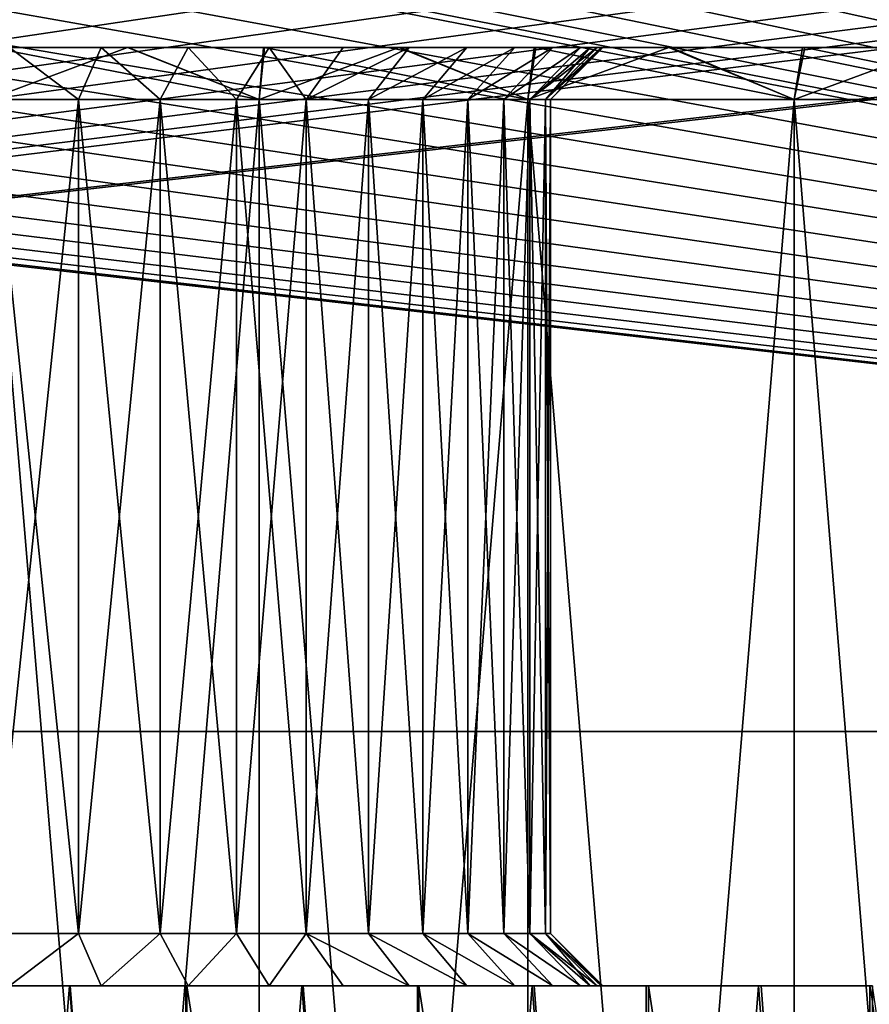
# Model space of a CAD drawing. Header units: millimetres. Extents: x -47 to 51, y -73 to 34.
# Tile 72 of 113: x 3 to 11, y 7 to 16. Entities that reach past the tile are written whole.
import ezdxf

# ---------------------------------------------------------------- set-up
doc = ezdxf.new("R2010")
doc.units = ezdxf.units.MM
doc.header["$LTSCALE"] = 65.185185
for name, color, linetype in [('25', 7, 'CONTINUOUS'), ('27', 7, 'CONTINUOUS'), ('28', 7, 'CONTINUOUS'), ('29', 7, 'CONTINUOUS'), ('30', 7, 'CONTINUOUS'), ('31', 7, 'CONTINUOUS'), ('32', 7, 'CONTINUOUS'), ('34', 7, 'CONTINUOUS'), ('35', 7, 'CONTINUOUS'), ('36', 7, 'CONTINUOUS'), ('4', 7, 'CONTINUOUS'), ('73', 7, 'CONTINUOUS'), ('82', 7, 'CONTINUOUS'), ('94', 7, 'CONTINUOUS')]:
    doc.layers.add(name, color=color, linetype=linetype)

msp = doc.modelspace()

# ---------------------------------------------------------------- linework, layer by layer
at = {"layer": '25', "linetype": 'Continuous'}
for points in [[(2.252, -7, -32.9231), (4.4935, -7, -32.6926), (2.267, 7, -32.9217), (2.252, -7, -32.9231)], [(4.4935, -7, 32.6926), (2.252, -7, 32.9231), (3.3849, 7, 32.8257), (4.4935, -7, 32.6926)], [(3.3849, 7, 32.8257), (2.252, -7, 32.9231), (2.2624, 7, 32.9219), (3.3849, 7, 32.8257)], [(2.267, 7, -32.9217), (4.4935, -7, -32.6926), (3.392, 7, -32.8251), (2.267, 7, -32.9217)], [(4.5015, 7, 32.6915), (4.4935, -7, 32.6926), (3.3849, 7, 32.8257), (4.5015, 7, 32.6915)], [(3.392, 7, -32.8251), (4.4935, -7, -32.6926), (4.5112, 7, -32.6902), (3.392, 7, -32.8251)], [(4.4935, -7, -32.6926), (6.714, -7, -32.3098), (4.5112, 7, -32.6902), (4.4935, -7, -32.6926)], [(6.714, -7, 32.3098), (4.4935, -7, 32.6926), (5.6134, 7, 32.519), (6.714, -7, 32.3098)], [(5.6134, 7, 32.519), (4.4935, -7, 32.6926), (4.5015, 7, 32.6915), (5.6134, 7, 32.519)], [(4.5112, 7, -32.6902), (6.714, -7, -32.3098), (5.6258, 7, -32.5168), (4.5112, 7, -32.6902)], [(6.7223, 7, 32.3077), (6.714, -7, 32.3098), (5.6134, 7, 32.519), (6.7223, 7, 32.3077)], [(5.6258, 7, -32.5168), (6.714, -7, -32.3098), (6.7378, 7, -32.3044), (5.6258, 7, -32.5168)], [(6.714, -7, -32.3098), (8.9033, -7, -31.7763), (6.7378, 7, -32.3044), (6.714, -7, -32.3098)], [(8.9033, -7, 31.7763), (6.714, -7, 32.3098), (7.8248, 7, 32.0584), (8.9033, -7, 31.7763)], [(7.8248, 7, 32.0584), (6.714, -7, 32.3098), (6.7223, 7, 32.3077), (7.8248, 7, 32.0584)], [(6.7378, 7, -32.3044), (8.9033, -7, -31.7763), (7.8434, 7, -32.0538), (6.7378, 7, -32.3044)], [(8.9169, 7, 31.7723), (8.9033, -7, 31.7763), (7.8248, 7, 32.0584), (8.9169, 7, 31.7723)], [(7.8434, 7, -32.0538), (8.9033, -7, -31.7763), (8.9384, 7, -31.7662), (7.8434, 7, -32.0538)], [(8.9033, -7, -31.7763), (11.051, -7, -31.0946), (8.9384, 7, -31.7662), (8.9033, -7, -31.7763)], [(11.051, -7, 31.0946), (8.9033, -7, 31.7763), (9.9948, 7, 31.45), (11.051, -7, 31.0946)], [(9.9948, 7, 31.45), (8.9033, -7, 31.7763), (8.9169, 7, 31.7723), (9.9948, 7, 31.45)], [(8.9384, 7, -31.7662), (11.051, -7, -31.0946), (10.0189, 7, -31.4424), (8.9384, 7, -31.7662)], [(11.0624, 7, 31.0903), (11.051, -7, 31.0946), (9.9948, 7, 31.45), (11.0624, 7, 31.0903)], [(10.0189, 7, -31.4424), (11.051, -7, -31.0946), (11.0889, 7, -31.0808), (10.0189, 7, -31.4424)], [(11.051, -7, -31.0946), (13.1472, -7, -30.268), (11.0889, 7, -31.0808), (11.051, -7, -31.0946)], [(13.1472, -7, 30.268), (11.051, -7, 31.0946), (11.0624, 7, 31.0903), (13.1472, -7, 30.268)]]:
    msp.add_3dface(points, dxfattribs=at)
at = {"layer": '27', "linetype": 'Continuous'}
for points in [[(3.3849, 7, 32.8257), (2.2624, 7, 32.9219), (2.8116, 7, 30.0213), (3.3849, 7, 32.8257)], [(2.267, 7, -32.9217), (3.392, 7, -32.8251), (2.8117, 7, 13.9787), (2.267, 7, -32.9217)], [(3.6901, 7, 29.657), (3.3849, 7, 32.8257), (2.8116, 7, 30.0213), (3.6901, 7, 29.657)], [(2.8117, 7, 13.9787), (3.392, 7, -32.8251), (3.6902, 7, 14.343), (2.8117, 7, 13.9787)], [(4.5015, 7, 32.6915), (3.3849, 7, 32.8257), (3.6901, 7, 29.657), (4.5015, 7, 32.6915)], [(3.392, 7, -32.8251), (4.5112, 7, -32.6902), (3.6902, 7, 14.343), (3.392, 7, -32.8251)], [(4.5251, 7, 29.1953), (4.5015, 7, 32.6915), (3.6901, 7, 29.657), (4.5251, 7, 29.1953)], [(3.6902, 7, 14.343), (4.5112, 7, -32.6902), (4.5252, 7, 14.8048), (3.6902, 7, 14.343)], [(5.6134, 7, 32.519), (4.5015, 7, 32.6915), (5.3002, 7, 28.6448), (5.6134, 7, 32.519)], [(5.3002, 7, 28.6448), (4.5015, 7, 32.6915), (4.5251, 7, 29.1953), (5.3002, 7, 28.6448)], [(4.5112, 7, -32.6902), (5.6258, 7, -32.5168), (4.5252, 7, 14.8048), (4.5112, 7, -32.6902)], [(4.5252, 7, 14.8048), (5.6258, 7, -32.5168), (5.3003, 7, 15.3553), (4.5252, 7, 14.8048)], [(6.0103, 7, 28.0104), (5.6134, 7, 32.519), (5.3002, 7, 28.6448), (6.0103, 7, 28.0104)], [(5.3003, 7, 15.3553), (5.6258, 7, -32.5168), (6.0104, 7, 15.9897), (5.3003, 7, 15.3553)], [(6.7223, 7, 32.3077), (5.6134, 7, 32.519), (6.6447, 7, 27.3003), (6.7223, 7, 32.3077)], [(6.6447, 7, 27.3003), (5.6134, 7, 32.519), (6.0103, 7, 28.0104), (6.6447, 7, 27.3003)], [(5.6258, 7, -32.5168), (6.7378, 7, -32.3044), (6.0104, 7, 15.9897), (5.6258, 7, -32.5168)], [(6.0104, 7, 15.9897), (6.7378, 7, -32.3044), (6.6448, 7, 16.6998), (6.0104, 7, 15.9897)], [(7.1952, 7, 26.5252), (6.7223, 7, 32.3077), (6.6447, 7, 27.3003), (7.1952, 7, 26.5252)], [(6.6448, 7, 16.6998), (6.7378, 7, -32.3044), (7.1953, 7, 17.4749), (6.6448, 7, 16.6998)], [(7.8248, 7, 32.0584), (6.7223, 7, 32.3077), (7.657, 7, 25.6902), (7.8248, 7, 32.0584)], [(7.657, 7, 25.6902), (6.7223, 7, 32.3077), (7.1952, 7, 26.5252), (7.657, 7, 25.6902)], [(6.7378, 7, -32.3044), (7.8434, 7, -32.0538), (7.1953, 7, 17.4749), (6.7378, 7, -32.3044)], [(7.1953, 7, 17.4749), (7.8434, 7, -32.0538), (7.657, 7, 18.3099), (7.1953, 7, 17.4749)], [(7.657, 7, 18.3099), (7.8434, 7, -32.0538), (8.0213, 7, 19.1884), (7.657, 7, 18.3099)], [(8.0213, 7, 24.8117), (7.8248, 7, 32.0584), (7.657, 7, 25.6902), (8.0213, 7, 24.8117)], [(8.9169, 7, 31.7723), (7.8248, 7, 32.0584), (8.4859, 7, 22.4815), (8.9169, 7, 31.7723)], [(8.4859, 7, 22.4815), (7.8248, 7, 32.0584), (8.4456, 7, 22.9575), (8.4859, 7, 22.4815)], [(8.4456, 7, 22.9575), (7.8248, 7, 32.0584), (8.3791, 7, 23.4282), (8.4456, 7, 22.9575)], [(8.3791, 7, 23.4282), (7.8248, 7, 32.0584), (8.2863, 7, 23.8939), (8.3791, 7, 23.4282)], [(8.2863, 7, 23.8939), (7.8248, 7, 32.0584), (8.0213, 7, 24.8117), (8.2863, 7, 23.8939)], [(7.8434, 7, -32.0538), (8.9384, 7, -31.7662), (8.0213, 7, 19.1884), (7.8434, 7, -32.0538)], [(8.0213, 7, 19.1884), (8.9384, 7, -31.7662), (8.2863, 7, 20.1062), (8.0213, 7, 19.1884)], [(8.2863, 7, 20.1062), (8.9384, 7, -31.7662), (8.3791, 7, 20.5719), (8.2863, 7, 20.1062)], [(8.3791, 7, 20.5719), (8.9384, 7, -31.7662), (8.4456, 7, 21.0425), (8.3791, 7, 20.5719)], [(8.4456, 7, 21.0425), (8.9384, 7, -31.7662), (8.4859, 7, 21.5185), (8.4456, 7, 21.0425)], [(8.9384, 7, -31.7662), (8.5, 7, 22), (8.4859, 7, 21.5185), (8.9384, 7, -31.7662)], [(8.5, 7, 22), (8.9169, 7, 31.7723), (8.4859, 7, 22.4815), (8.5, 7, 22)], [(8.9384, 7, -31.7662), (8.9169, 7, 31.7723), (8.5, 7, 22), (8.9384, 7, -31.7662)], [(8.9384, 7, -31.7662), (9.9948, 7, 31.45), (8.9169, 7, 31.7723), (8.9384, 7, -31.7662)], [(8.9384, 7, -31.7662), (10.0189, 7, -31.4424), (9.9948, 7, 31.45), (8.9384, 7, -31.7662)], [(10.0189, 7, -31.4424), (11.0624, 7, 31.0903), (9.9948, 7, 31.45), (10.0189, 7, -31.4424)], [(10.0189, 7, -31.4424), (11.0889, 7, -31.0808), (11.0624, 7, 31.0903), (10.0189, 7, -31.4424)]]:
    msp.add_3dface(points, dxfattribs=at)
at = {"layer": '28', "linetype": 'Continuous'}
for points in [[(3.4711, 7.5, 29.2078), (2.8116, 7, 30.0213), (2.6422, 7.5, 29.5511), (3.4711, 7.5, 29.2078)], [(3.6901, 7, 29.657), (2.8116, 7, 30.0213), (3.4711, 7.5, 29.2078), (3.6901, 7, 29.657)], [(4.2563, 7.5, 28.7738), (3.6901, 7, 29.657), (3.4711, 7.5, 29.2078), (4.2563, 7.5, 28.7738)], [(4.5251, 7, 29.1953), (3.6901, 7, 29.657), (4.2563, 7.5, 28.7738), (4.5251, 7, 29.1953)], [(4.9879, 7.5, 28.2547), (4.5251, 7, 29.1953), (4.2563, 7.5, 28.7738), (4.9879, 7.5, 28.2547)], [(5.3002, 7, 28.6448), (4.5251, 7, 29.1953), (4.9879, 7.5, 28.2547), (5.3002, 7, 28.6448)], [(5.6569, 7.5, 27.6569), (5.3002, 7, 28.6448), (4.9879, 7.5, 28.2547), (5.6569, 7.5, 27.6569)], [(6.0103, 7, 28.0104), (5.3002, 7, 28.6448), (5.6569, 7.5, 27.6569), (6.0103, 7, 28.0104)], [(6.6447, 7, 27.3003), (6.0103, 7, 28.0104), (5.6569, 7.5, 27.6569), (6.6447, 7, 27.3003)], [(6.2547, 7.5, 26.9879), (6.6447, 7, 27.3003), (5.6569, 7.5, 27.6569), (6.2547, 7.5, 26.9879)], [(7.1952, 7, 26.5252), (6.6447, 7, 27.3003), (6.2547, 7.5, 26.9879), (7.1952, 7, 26.5252)], [(6.7738, 7.5, 26.2563), (7.1952, 7, 26.5252), (6.2547, 7.5, 26.9879), (6.7738, 7.5, 26.2563)], [(7.657, 7, 25.6902), (7.1952, 7, 26.5252), (6.7738, 7.5, 26.2563), (7.657, 7, 25.6902)], [(7.2078, 7.5, 25.4711), (7.657, 7, 25.6902), (6.7738, 7.5, 26.2563), (7.2078, 7.5, 25.4711)], [(8.0213, 7, 24.8117), (7.657, 7, 25.6902), (7.2078, 7.5, 25.4711), (8.0213, 7, 24.8117)], [(7.5511, 7.5, 24.6422), (8.0213, 7, 24.8117), (7.2078, 7.5, 25.4711), (7.5511, 7.5, 24.6422)], [(8.2863, 7, 23.8939), (8.0213, 7, 24.8117), (7.5511, 7.5, 24.6422), (8.2863, 7, 23.8939)], [(7.7994, 7.5, 23.7802), (8.2863, 7, 23.8939), (7.5511, 7.5, 24.6422), (7.7994, 7.5, 23.7802)], [(8.3791, 7, 23.4282), (8.2863, 7, 23.8939), (7.7994, 7.5, 23.7802), (8.3791, 7, 23.4282)], [(7.9497, 7.5, 22.8957), (8.3791, 7, 23.4282), (7.7994, 7.5, 23.7802), (7.9497, 7.5, 22.8957)], [(8.4859, 7, 22.4815), (8.4456, 7, 22.9575), (7.9497, 7.5, 22.8957), (8.4859, 7, 22.4815)], [(8, 7.5, 22), (8.4859, 7, 22.4815), (7.9497, 7.5, 22.8957), (8, 7.5, 22)], [(8.4456, 7, 22.9575), (8.3791, 7, 23.4282), (7.9497, 7.5, 22.8957), (8.4456, 7, 22.9575)], [(8.5, 7, 22), (8.4859, 7, 22.4815), (8, 7.5, 22), (8.5, 7, 22)]]:
    msp.add_3dface(points, dxfattribs=at)
at = {"layer": '29', "linetype": 'Continuous'}
for points in [[(2.6422, 7.5, 14.4489), (2.8117, 7, 13.9787), (3.4711, 7.5, 14.7922), (2.6422, 7.5, 14.4489)], [(2.8117, 7, 13.9787), (3.6902, 7, 14.343), (3.4711, 7.5, 14.7922), (2.8117, 7, 13.9787)], [(3.4711, 7.5, 14.7922), (3.6902, 7, 14.343), (4.2563, 7.5, 15.2262), (3.4711, 7.5, 14.7922)], [(3.6902, 7, 14.343), (4.5252, 7, 14.8048), (4.2563, 7.5, 15.2262), (3.6902, 7, 14.343)], [(4.2563, 7.5, 15.2262), (4.5252, 7, 14.8048), (4.9879, 7.5, 15.7453), (4.2563, 7.5, 15.2262)], [(4.5252, 7, 14.8048), (5.3003, 7, 15.3553), (4.9879, 7.5, 15.7453), (4.5252, 7, 14.8048)], [(4.9879, 7.5, 15.7453), (5.3003, 7, 15.3553), (5.6569, 7.5, 16.3431), (4.9879, 7.5, 15.7453)], [(5.3003, 7, 15.3553), (6.0104, 7, 15.9897), (5.6569, 7.5, 16.3431), (5.3003, 7, 15.3553)], [(6.0104, 7, 15.9897), (6.6448, 7, 16.6998), (5.6569, 7.5, 16.3431), (6.0104, 7, 15.9897)], [(5.6569, 7.5, 16.3431), (6.6448, 7, 16.6998), (6.2547, 7.5, 17.0121), (5.6569, 7.5, 16.3431)], [(6.6448, 7, 16.6998), (7.1953, 7, 17.4749), (6.2547, 7.5, 17.0121), (6.6448, 7, 16.6998)], [(6.2547, 7.5, 17.0121), (7.1953, 7, 17.4749), (6.7738, 7.5, 17.7437), (6.2547, 7.5, 17.0121)], [(7.1953, 7, 17.4749), (7.657, 7, 18.3099), (6.7738, 7.5, 17.7437), (7.1953, 7, 17.4749)], [(6.7738, 7.5, 17.7437), (7.657, 7, 18.3099), (7.2078, 7.5, 18.5289), (6.7738, 7.5, 17.7437)], [(7.657, 7, 18.3099), (8.0213, 7, 19.1884), (7.2078, 7.5, 18.5289), (7.657, 7, 18.3099)], [(7.2078, 7.5, 18.5289), (8.0213, 7, 19.1884), (7.5511, 7.5, 19.3578), (7.2078, 7.5, 18.5289)], [(8.0213, 7, 19.1884), (8.2863, 7, 20.1062), (7.5511, 7.5, 19.3578), (8.0213, 7, 19.1884)], [(7.5511, 7.5, 19.3578), (8.2863, 7, 20.1062), (7.7994, 7.5, 20.2198), (7.5511, 7.5, 19.3578)], [(8.2863, 7, 20.1062), (8.3791, 7, 20.5719), (7.7994, 7.5, 20.2198), (8.2863, 7, 20.1062)], [(8.3791, 7, 20.5719), (8.4456, 7, 21.0425), (7.7994, 7.5, 20.2198), (8.3791, 7, 20.5719)], [(7.7994, 7.5, 20.2198), (8.4456, 7, 21.0425), (7.9497, 7.5, 21.1043), (7.7994, 7.5, 20.2198)], [(8.4859, 7, 21.5185), (8.5, 7, 22), (7.9497, 7.5, 21.1043), (8.4859, 7, 21.5185)], [(8.5, 7, 22), (8, 7.5, 22), (7.9497, 7.5, 21.1043), (8.5, 7, 22)], [(8.4456, 7, 21.0425), (8.4859, 7, 21.5185), (7.9497, 7.5, 21.1043), (8.4456, 7, 21.0425)]]:
    msp.add_3dface(points, dxfattribs=at)
at = {"layer": '30', "linetype": 'Continuous'}
for points in [[(2.6422, 7.5, 14.4489), (3.4711, 7.5, 14.7922), (2.6422, 15.5, 14.4489), (2.6422, 7.5, 14.4489)], [(2.6422, 15.5, 14.4489), (3.4711, 7.5, 14.7922), (3.4711, 15.5, 14.7922), (2.6422, 15.5, 14.4489)], [(3.4711, 7.5, 14.7922), (4.2563, 7.5, 15.2262), (3.4711, 15.5, 14.7922), (3.4711, 7.5, 14.7922)], [(3.4711, 15.5, 14.7922), (4.2563, 7.5, 15.2262), (4.2563, 15.5, 15.2262), (3.4711, 15.5, 14.7922)], [(4.2563, 7.5, 15.2262), (4.9879, 7.5, 15.7453), (4.2563, 15.5, 15.2262), (4.2563, 7.5, 15.2262)], [(4.2563, 15.5, 15.2262), (4.9879, 7.5, 15.7453), (4.9879, 15.5, 15.7453), (4.2563, 15.5, 15.2262)], [(4.9879, 7.5, 15.7453), (5.6569, 7.5, 16.3431), (4.9879, 15.5, 15.7453), (4.9879, 7.5, 15.7453)], [(4.9879, 15.5, 15.7453), (5.6569, 7.5, 16.3431), (5.6569, 15.5, 16.3431), (4.9879, 15.5, 15.7453)], [(5.6569, 7.5, 16.3431), (6.2547, 7.5, 17.0121), (5.6569, 15.5, 16.3431), (5.6569, 7.5, 16.3431)], [(5.6569, 15.5, 16.3431), (6.2547, 7.5, 17.0121), (6.2547, 15.5, 17.0121), (5.6569, 15.5, 16.3431)], [(6.2547, 7.5, 17.0121), (6.7738, 7.5, 17.7437), (6.2547, 15.5, 17.0121), (6.2547, 7.5, 17.0121)], [(6.2547, 15.5, 17.0121), (6.7738, 7.5, 17.7437), (6.7738, 15.5, 17.7437), (6.2547, 15.5, 17.0121)], [(6.7738, 7.5, 17.7437), (7.2078, 7.5, 18.5289), (6.7738, 15.5, 17.7437), (6.7738, 7.5, 17.7437)], [(6.7738, 15.5, 17.7437), (7.2078, 7.5, 18.5289), (7.2078, 15.5, 18.5289), (6.7738, 15.5, 17.7437)], [(7.2078, 7.5, 18.5289), (7.5511, 7.5, 19.3578), (7.2078, 15.5, 18.5289), (7.2078, 7.5, 18.5289)], [(7.2078, 15.5, 18.5289), (7.5511, 7.5, 19.3578), (7.5511, 15.5, 19.3578), (7.2078, 15.5, 18.5289)], [(7.5511, 7.5, 19.3578), (7.7994, 7.5, 20.2198), (7.5511, 15.5, 19.3578), (7.5511, 7.5, 19.3578)], [(7.5511, 15.5, 19.3578), (7.7994, 7.5, 20.2198), (7.7994, 15.5, 20.2198), (7.5511, 15.5, 19.3578)], [(7.7994, 7.5, 20.2198), (7.9497, 7.5, 21.1043), (7.7994, 15.5, 20.2198), (7.7994, 7.5, 20.2198)], [(7.7994, 15.5, 20.2198), (7.9497, 7.5, 21.1043), (7.9497, 15.5, 21.1043), (7.7994, 15.5, 20.2198)], [(7.9497, 7.5, 21.1043), (8, 7.5, 22), (7.9497, 15.5, 21.1043), (7.9497, 7.5, 21.1043)], [(7.9497, 15.5, 21.1043), (8, 7.5, 22), (8, 15.5, 22), (7.9497, 15.5, 21.1043)]]:
    msp.add_3dface(points, dxfattribs=at)
at = {"layer": '31', "linetype": 'Continuous'}
for points in [[(2.6422, 15.5, 14.4489), (3.4711, 15.5, 14.7922), (2.8116, 16, 13.9787), (2.6422, 15.5, 14.4489)], [(2.8116, 16, 13.9787), (3.4711, 15.5, 14.7922), (3.6901, 16, 14.343), (2.8116, 16, 13.9787)], [(3.4711, 15.5, 14.7922), (4.2563, 15.5, 15.2262), (3.6901, 16, 14.343), (3.4711, 15.5, 14.7922)], [(3.6901, 16, 14.343), (4.2563, 15.5, 15.2262), (4.5251, 16, 14.8047), (3.6901, 16, 14.343)], [(4.2563, 15.5, 15.2262), (4.9879, 15.5, 15.7453), (4.5251, 16, 14.8047), (4.2563, 15.5, 15.2262)], [(4.5251, 16, 14.8047), (4.9879, 15.5, 15.7453), (5.3002, 16, 15.3552), (4.5251, 16, 14.8047)], [(4.9879, 15.5, 15.7453), (5.6569, 15.5, 16.3431), (5.3002, 16, 15.3552), (4.9879, 15.5, 15.7453)], [(5.3002, 16, 15.3552), (5.6569, 15.5, 16.3431), (6.0103, 16, 15.9896), (5.3002, 16, 15.3552)], [(5.6569, 15.5, 16.3431), (6.2547, 15.5, 17.0121), (6.6447, 16, 16.6997), (5.6569, 15.5, 16.3431)], [(6.0103, 16, 15.9896), (5.6569, 15.5, 16.3431), (6.6447, 16, 16.6997), (6.0103, 16, 15.9896)], [(6.2547, 15.5, 17.0121), (6.7738, 15.5, 17.7437), (7.1952, 16, 17.4748), (6.2547, 15.5, 17.0121)], [(6.6447, 16, 16.6997), (6.2547, 15.5, 17.0121), (7.1952, 16, 17.4748), (6.6447, 16, 16.6997)], [(6.7738, 15.5, 17.7437), (7.2078, 15.5, 18.5289), (7.657, 16, 18.3098), (6.7738, 15.5, 17.7437)], [(7.1952, 16, 17.4748), (6.7738, 15.5, 17.7437), (7.657, 16, 18.3098), (7.1952, 16, 17.4748)], [(7.2078, 15.5, 18.5289), (7.5511, 15.5, 19.3578), (8.0213, 16, 19.1883), (7.2078, 15.5, 18.5289)], [(7.657, 16, 18.3098), (7.2078, 15.5, 18.5289), (8.0213, 16, 19.1883), (7.657, 16, 18.3098)], [(7.5511, 15.5, 19.3578), (7.7994, 15.5, 20.2198), (8.2863, 16, 20.1061), (7.5511, 15.5, 19.3578)], [(8.0213, 16, 19.1883), (7.5511, 15.5, 19.3578), (8.2863, 16, 20.1061), (8.0213, 16, 19.1883)], [(7.7994, 15.5, 20.2198), (7.9497, 15.5, 21.1043), (8.3791, 16, 20.5718), (7.7994, 15.5, 20.2198)], [(8.2863, 16, 20.1061), (7.7994, 15.5, 20.2198), (8.3791, 16, 20.5718), (8.2863, 16, 20.1061)], [(7.9497, 15.5, 21.1043), (8, 15.5, 22), (8.4859, 16, 21.5185), (7.9497, 15.5, 21.1043)], [(8.3791, 16, 20.5718), (7.9497, 15.5, 21.1043), (8.4456, 16, 21.0425), (8.3791, 16, 20.5718)], [(8.4456, 16, 21.0425), (7.9497, 15.5, 21.1043), (8.4859, 16, 21.5185), (8.4456, 16, 21.0425)], [(8.4859, 16, 21.5185), (8, 15.5, 22), (8.5, 16, 22), (8.4859, 16, 21.5185)]]:
    msp.add_3dface(points, dxfattribs=at)
at = {"layer": '32', "linetype": 'Continuous'}
for points in [[(2.8116, 16, 13.9787), (3.6901, 16, 14.343), (2.6334, 16, -43.4199), (2.8116, 16, 13.9787)], [(2.6334, 16, -43.4199), (3.6901, 16, 14.343), (3.9423, 16, -43.3209), (2.6334, 16, -43.4199)], [(2.6387, 16, 43.4197), (3.9503, 16, 43.3202), (2.8117, 16, 30.0213), (2.6387, 16, 43.4197)], [(2.8117, 16, 30.0213), (3.9503, 16, 43.3202), (3.6902, 16, 29.657), (2.8117, 16, 30.0213)], [(3.6901, 16, 14.343), (4.5251, 16, 14.8047), (3.9423, 16, -43.3209), (3.6901, 16, 14.343)], [(3.6902, 16, 29.657), (3.9503, 16, 43.3202), (4.5252, 16, 29.1952), (3.6902, 16, 29.657)], [(3.9423, 16, -43.3209), (4.5251, 16, 14.8047), (5.2461, 16, -43.1825), (3.9423, 16, -43.3209)], [(3.9503, 16, 43.3202), (5.2568, 16, 43.1812), (4.5252, 16, 29.1952), (3.9503, 16, 43.3202)], [(4.5251, 16, 14.8047), (5.3002, 16, 15.3552), (5.2461, 16, -43.1825), (4.5251, 16, 14.8047)], [(4.5252, 16, 29.1952), (5.2568, 16, 43.1812), (5.3003, 16, 28.6447), (4.5252, 16, 29.1952)], [(5.3002, 16, 15.3552), (6.0103, 16, 15.9896), (5.2461, 16, -43.1825), (5.3002, 16, 15.3552)], [(5.2461, 16, -43.1825), (6.0103, 16, 15.9896), (6.5452, 16, -43.0047), (5.2461, 16, -43.1825)], [(5.2568, 16, 43.1812), (6.5588, 16, 43.0026), (5.3003, 16, 28.6447), (5.2568, 16, 43.1812)], [(5.3003, 16, 28.6447), (6.5588, 16, 43.0026), (6.0104, 16, 28.0103), (5.3003, 16, 28.6447)], [(6.0103, 16, 15.9896), (6.6447, 16, 16.6997), (6.5452, 16, -43.0047), (6.0103, 16, 15.9896)], [(6.0104, 16, 28.0103), (6.5588, 16, 43.0026), (6.6448, 16, 27.3002), (6.0104, 16, 28.0103)], [(6.6447, 16, 16.6997), (7.1952, 16, 17.4748), (6.5452, 16, -43.0047), (6.6447, 16, 16.6997)], [(7.1952, 16, 17.4748), (7.657, 16, 18.3098), (6.5452, 16, -43.0047), (7.1952, 16, 17.4748)], [(6.5452, 16, -43.0047), (7.657, 16, 18.3098), (7.8422, 16, -42.7869), (6.5452, 16, -43.0047)], [(6.5588, 16, 43.0026), (7.8588, 16, 42.7838), (6.6448, 16, 27.3002), (6.5588, 16, 43.0026)], [(6.6448, 16, 27.3002), (7.8588, 16, 42.7838), (7.1953, 16, 26.5251), (6.6448, 16, 27.3002)], [(7.1953, 16, 26.5251), (7.8588, 16, 42.7838), (7.657, 16, 25.6901), (7.1953, 16, 26.5251)], [(7.657, 16, 18.3098), (8.0213, 16, 19.1883), (7.8422, 16, -42.7869), (7.657, 16, 18.3098)], [(7.657, 16, 25.6901), (7.8588, 16, 42.7838), (8.0213, 16, 24.8116), (7.657, 16, 25.6901)], [(8.0213, 16, 19.1883), (8.2863, 16, 20.1061), (7.8422, 16, -42.7869), (8.0213, 16, 19.1883)], [(8.2863, 16, 20.1061), (8.3791, 16, 20.5718), (7.8422, 16, -42.7869), (8.2863, 16, 20.1061)], [(8.3791, 16, 20.5718), (8.4456, 16, 21.0425), (7.8422, 16, -42.7869), (8.3791, 16, 20.5718)], [(8.4456, 16, 21.0425), (8.4859, 16, 21.5185), (7.8422, 16, -42.7869), (8.4456, 16, 21.0425)], [(8.4859, 16, 21.5185), (8.5, 16, 22), (7.8422, 16, -42.7869), (8.4859, 16, 21.5185)], [(7.8422, 16, -42.7869), (8.5, 16, 22), (9.1342, 16, -42.5297), (7.8422, 16, -42.7869)], [(7.8588, 16, 42.7838), (9.1537, 16, 42.5255), (8.0213, 16, 24.8116), (7.8588, 16, 42.7838)], [(8.0213, 16, 24.8116), (9.1537, 16, 42.5255), (8.2863, 16, 23.8938), (8.0213, 16, 24.8116)], [(8.2863, 16, 23.8938), (9.1537, 16, 42.5255), (8.3791, 16, 23.4281), (8.2863, 16, 23.8938)], [(8.3791, 16, 23.4281), (9.1537, 16, 42.5255), (8.4456, 16, 22.9575), (8.3791, 16, 23.4281)], [(8.4456, 16, 22.9575), (9.1537, 16, 42.5255), (8.4859, 16, 22.4815), (8.4456, 16, 22.9575)], [(9.1537, 16, 42.5255), (8.5, 16, 22), (8.4859, 16, 22.4815), (9.1537, 16, 42.5255)], [(9.1342, 16, -42.5297), (8.5, 16, 22), (9.1537, 16, 42.5255), (9.1342, 16, -42.5297)], [(10.4172, 16, -42.234), (9.1342, 16, -42.5297), (9.1537, 16, 42.5255), (10.4172, 16, -42.234)], [(10.4397, 16, 42.2284), (10.4172, 16, -42.234), (9.1537, 16, 42.5255), (10.4397, 16, 42.2284)], [(11.6877, 16, -41.9004), (10.4172, 16, -42.234), (10.4397, 16, 42.2284), (11.6877, 16, -41.9004)], [(11.7129, 16, 41.8934), (11.6877, 16, -41.9004), (10.4397, 16, 42.2284), (11.7129, 16, 41.8934)]]:
    msp.add_3dface(points, dxfattribs=at)
at = {"layer": '34', "linetype": 'Continuous'}
for points in [[(2.6066, 15.5, 43.9227), (5.204, 15.5, 43.6912), (2.6387, 16, 43.4197), (2.6066, 15.5, 43.9227)], [(5.204, 15.5, -43.6912), (2.6066, 15.5, -43.9227), (3.9423, 16, -43.3209), (5.204, 15.5, -43.6912)], [(2.6066, 15.5, -43.9227), (2.6334, 16, -43.4199), (3.9423, 16, -43.3209), (2.6066, 15.5, -43.9227)], [(5.204, 15.5, 43.6912), (3.9503, 16, 43.3202), (2.6387, 16, 43.4197), (5.204, 15.5, 43.6912)], [(5.204, 15.5, -43.6912), (3.9423, 16, -43.3209), (5.2461, 16, -43.1825), (5.204, 15.5, -43.6912)], [(5.204, 15.5, 43.6912), (5.2568, 16, 43.1812), (3.9503, 16, 43.3202), (5.204, 15.5, 43.6912)], [(5.204, 15.5, 43.6912), (7.7832, 15.5, 43.3061), (5.2568, 16, 43.1812), (5.204, 15.5, 43.6912)], [(7.7832, 15.5, -43.3061), (5.204, 15.5, -43.6912), (6.5452, 16, -43.0047), (7.7832, 15.5, -43.3061)], [(5.204, 15.5, -43.6912), (5.2461, 16, -43.1825), (6.5452, 16, -43.0047), (5.204, 15.5, -43.6912)], [(7.7832, 15.5, 43.3061), (6.5588, 16, 43.0026), (5.2568, 16, 43.1812), (7.7832, 15.5, 43.3061)], [(7.7832, 15.5, -43.3061), (6.5452, 16, -43.0047), (7.8422, 16, -42.7869), (7.7832, 15.5, -43.3061)], [(7.7832, 15.5, 43.3061), (7.8588, 16, 42.7838), (6.5588, 16, 43.0026), (7.7832, 15.5, 43.3061)], [(7.7832, 15.5, 43.3061), (10.335, 15.5, 42.769), (7.8588, 16, 42.7838), (7.7832, 15.5, 43.3061)], [(10.335, 15.5, -42.769), (7.7832, 15.5, -43.3061), (9.1342, 16, -42.5297), (10.335, 15.5, -42.769)], [(7.7832, 15.5, -43.3061), (7.8422, 16, -42.7869), (9.1342, 16, -42.5297), (7.7832, 15.5, -43.3061)], [(10.335, 15.5, 42.769), (9.1537, 16, 42.5255), (7.8588, 16, 42.7838), (10.335, 15.5, 42.769)], [(10.335, 15.5, -42.769), (9.1342, 16, -42.5297), (10.4172, 16, -42.234), (10.335, 15.5, -42.769)], [(10.335, 15.5, 42.769), (10.4397, 16, 42.2284), (9.1537, 16, 42.5255), (10.335, 15.5, 42.769)], [(10.335, 15.5, 42.769), (12.8505, 15.5, 42.0816), (10.4397, 16, 42.2284), (10.335, 15.5, 42.769)], [(12.8505, 15.5, -42.0816), (10.335, 15.5, -42.769), (11.6877, 16, -41.9004), (12.8505, 15.5, -42.0816)], [(10.335, 15.5, -42.769), (10.4172, 16, -42.234), (11.6877, 16, -41.9004), (10.335, 15.5, -42.769)], [(12.8505, 15.5, 42.0816), (11.7129, 16, 41.8934), (10.4397, 16, 42.2284), (12.8505, 15.5, 42.0816)]]:
    msp.add_3dface(points, dxfattribs=at)
at = {"layer": '35', "linetype": 'Continuous'}
for points in [[(2.6422, 15.5, 29.5511), (2.8117, 16, 30.0213), (3.4711, 15.5, 29.2078), (2.6422, 15.5, 29.5511)], [(2.8117, 16, 30.0213), (3.6902, 16, 29.657), (3.4711, 15.5, 29.2078), (2.8117, 16, 30.0213)], [(3.4711, 15.5, 29.2078), (3.6902, 16, 29.657), (4.2563, 15.5, 28.7738), (3.4711, 15.5, 29.2078)], [(3.6902, 16, 29.657), (4.5252, 16, 29.1952), (4.2563, 15.5, 28.7738), (3.6902, 16, 29.657)], [(4.2563, 15.5, 28.7738), (4.5252, 16, 29.1952), (4.9879, 15.5, 28.2547), (4.2563, 15.5, 28.7738)], [(4.5252, 16, 29.1952), (5.3003, 16, 28.6447), (4.9879, 15.5, 28.2547), (4.5252, 16, 29.1952)], [(4.9879, 15.5, 28.2547), (5.3003, 16, 28.6447), (5.6569, 15.5, 27.6569), (4.9879, 15.5, 28.2547)], [(5.3003, 16, 28.6447), (6.0104, 16, 28.0103), (5.6569, 15.5, 27.6569), (5.3003, 16, 28.6447)], [(6.0104, 16, 28.0103), (6.6448, 16, 27.3002), (5.6569, 15.5, 27.6569), (6.0104, 16, 28.0103)], [(5.6569, 15.5, 27.6569), (6.6448, 16, 27.3002), (6.2547, 15.5, 26.9879), (5.6569, 15.5, 27.6569)], [(6.6448, 16, 27.3002), (7.1953, 16, 26.5251), (6.2547, 15.5, 26.9879), (6.6448, 16, 27.3002)], [(6.2547, 15.5, 26.9879), (7.1953, 16, 26.5251), (6.7738, 15.5, 26.2563), (6.2547, 15.5, 26.9879)], [(7.1953, 16, 26.5251), (7.657, 16, 25.6901), (6.7738, 15.5, 26.2563), (7.1953, 16, 26.5251)], [(6.7738, 15.5, 26.2563), (7.657, 16, 25.6901), (7.2078, 15.5, 25.4711), (6.7738, 15.5, 26.2563)], [(7.657, 16, 25.6901), (8.0213, 16, 24.8116), (7.2078, 15.5, 25.4711), (7.657, 16, 25.6901)], [(7.2078, 15.5, 25.4711), (8.0213, 16, 24.8116), (7.5511, 15.5, 24.6422), (7.2078, 15.5, 25.4711)], [(8.0213, 16, 24.8116), (8.2863, 16, 23.8938), (7.5511, 15.5, 24.6422), (8.0213, 16, 24.8116)], [(7.5511, 15.5, 24.6422), (8.2863, 16, 23.8938), (7.7994, 15.5, 23.7802), (7.5511, 15.5, 24.6422)], [(8.2863, 16, 23.8938), (8.3791, 16, 23.4281), (7.7994, 15.5, 23.7802), (8.2863, 16, 23.8938)], [(8.3791, 16, 23.4281), (8.4456, 16, 22.9575), (7.7994, 15.5, 23.7802), (8.3791, 16, 23.4281)], [(7.7994, 15.5, 23.7802), (8.4456, 16, 22.9575), (7.9497, 15.5, 22.8957), (7.7994, 15.5, 23.7802)], [(8.5, 16, 22), (8, 15.5, 22), (7.9497, 15.5, 22.8957), (8.5, 16, 22)], [(8.4859, 16, 22.4815), (8.5, 16, 22), (7.9497, 15.5, 22.8957), (8.4859, 16, 22.4815)], [(8.4456, 16, 22.9575), (8.4859, 16, 22.4815), (7.9497, 15.5, 22.8957), (8.4456, 16, 22.9575)]]:
    msp.add_3dface(points, dxfattribs=at)
at = {"layer": '36', "linetype": 'Continuous'}
for points in [[(3.4711, 7.5, 29.2078), (2.6422, 7.5, 29.5511), (3.4711, 15.5, 29.2078), (3.4711, 7.5, 29.2078)], [(2.6422, 7.5, 29.5511), (2.6422, 15.5, 29.5511), (3.4711, 15.5, 29.2078), (2.6422, 7.5, 29.5511)], [(4.2563, 7.5, 28.7738), (3.4711, 7.5, 29.2078), (4.2563, 15.5, 28.7738), (4.2563, 7.5, 28.7738)], [(3.4711, 7.5, 29.2078), (3.4711, 15.5, 29.2078), (4.2563, 15.5, 28.7738), (3.4711, 7.5, 29.2078)], [(4.9879, 7.5, 28.2547), (4.2563, 7.5, 28.7738), (4.9879, 15.5, 28.2547), (4.9879, 7.5, 28.2547)], [(4.2563, 7.5, 28.7738), (4.2563, 15.5, 28.7738), (4.9879, 15.5, 28.2547), (4.2563, 7.5, 28.7738)], [(5.6569, 7.5, 27.6569), (4.9879, 7.5, 28.2547), (5.6569, 15.5, 27.6569), (5.6569, 7.5, 27.6569)], [(4.9879, 7.5, 28.2547), (4.9879, 15.5, 28.2547), (5.6569, 15.5, 27.6569), (4.9879, 7.5, 28.2547)], [(6.2547, 7.5, 26.9879), (5.6569, 7.5, 27.6569), (6.2547, 15.5, 26.9879), (6.2547, 7.5, 26.9879)], [(5.6569, 7.5, 27.6569), (5.6569, 15.5, 27.6569), (6.2547, 15.5, 26.9879), (5.6569, 7.5, 27.6569)], [(6.7738, 7.5, 26.2563), (6.2547, 7.5, 26.9879), (6.7738, 15.5, 26.2563), (6.7738, 7.5, 26.2563)], [(6.2547, 7.5, 26.9879), (6.2547, 15.5, 26.9879), (6.7738, 15.5, 26.2563), (6.2547, 7.5, 26.9879)], [(7.2078, 7.5, 25.4711), (6.7738, 7.5, 26.2563), (7.2078, 15.5, 25.4711), (7.2078, 7.5, 25.4711)], [(6.7738, 7.5, 26.2563), (6.7738, 15.5, 26.2563), (7.2078, 15.5, 25.4711), (6.7738, 7.5, 26.2563)], [(7.5511, 7.5, 24.6422), (7.2078, 7.5, 25.4711), (7.5511, 15.5, 24.6422), (7.5511, 7.5, 24.6422)], [(7.2078, 7.5, 25.4711), (7.2078, 15.5, 25.4711), (7.5511, 15.5, 24.6422), (7.2078, 7.5, 25.4711)], [(7.7994, 7.5, 23.7802), (7.5511, 7.5, 24.6422), (7.7994, 15.5, 23.7802), (7.7994, 7.5, 23.7802)], [(7.5511, 7.5, 24.6422), (7.5511, 15.5, 24.6422), (7.7994, 15.5, 23.7802), (7.5511, 7.5, 24.6422)], [(7.9497, 7.5, 22.8957), (7.7994, 7.5, 23.7802), (7.9497, 15.5, 22.8957), (7.9497, 7.5, 22.8957)], [(7.7994, 7.5, 23.7802), (7.7994, 15.5, 23.7802), (7.9497, 15.5, 22.8957), (7.7994, 7.5, 23.7802)], [(8, 7.5, 22), (7.9497, 7.5, 22.8957), (8, 15.5, 22), (8, 7.5, 22)], [(8, 15.5, 22), (7.9497, 7.5, 22.8957), (7.9497, 15.5, 22.8957), (8, 15.5, 22)]]:
    msp.add_3dface(points, dxfattribs=at)
at = {"layer": '4', "linetype": 'Continuous'}
for points in [[(2.6066, -15.5, 43.9227), (5.204, -15.5, 43.6912), (2.6066, 15.5, 43.9227), (2.6066, -15.5, 43.9227)], [(2.6066, 15.5, 43.9227), (5.204, -15.5, 43.6912), (5.204, 15.5, 43.6912), (2.6066, 15.5, 43.9227)], [(5.204, -15.5, -43.6912), (2.6066, -15.5, -43.9227), (5.204, 15.5, -43.6912), (5.204, -15.5, -43.6912)], [(5.204, 15.5, -43.6912), (2.6066, -15.5, -43.9227), (2.6066, 15.5, -43.9227), (5.204, 15.5, -43.6912)], [(5.204, -15.5, 43.6912), (7.7832, -15.5, 43.3061), (5.204, 15.5, 43.6912), (5.204, -15.5, 43.6912)], [(5.204, 15.5, 43.6912), (7.7832, -15.5, 43.3061), (7.7832, 15.5, 43.3061), (5.204, 15.5, 43.6912)], [(7.7832, -15.5, -43.3061), (5.204, -15.5, -43.6912), (7.7832, 15.5, -43.3061), (7.7832, -15.5, -43.3061)], [(7.7832, 15.5, -43.3061), (5.204, -15.5, -43.6912), (5.204, 15.5, -43.6912), (7.7832, 15.5, -43.3061)], [(7.7832, -15.5, 43.3061), (10.335, -15.5, 42.769), (7.7832, 15.5, 43.3061), (7.7832, -15.5, 43.3061)], [(7.7832, 15.5, 43.3061), (10.335, -15.5, 42.769), (10.335, 15.5, 42.769), (7.7832, 15.5, 43.3061)], [(10.335, -15.5, -42.769), (7.7832, -15.5, -43.3061), (10.335, 15.5, -42.769), (10.335, -15.5, -42.769)], [(10.335, 15.5, -42.769), (7.7832, -15.5, -43.3061), (7.7832, 15.5, -43.3061), (10.335, 15.5, -42.769)], [(10.335, -15.5, 42.769), (12.8505, -15.5, 42.0816), (10.335, 15.5, 42.769), (10.335, -15.5, 42.769)], [(10.335, 15.5, 42.769), (12.8505, -15.5, 42.0816), (12.8505, 15.5, 42.0816), (10.335, 15.5, 42.769)], [(12.8505, -15.5, -42.0816), (10.335, -15.5, -42.769), (12.8505, 15.5, -42.0816), (12.8505, -15.5, -42.0816)], [(12.8505, 15.5, -42.0816), (10.335, -15.5, -42.769), (10.335, 15.5, -42.769), (12.8505, 15.5, -42.0816)]]:
    msp.add_3dface(points, dxfattribs=at)
at = {"layer": '73', "linetype": 'Continuous'}
for points in [[(-42, 9.439, 70), (0.5548, 17.7253, 70), (20.7864, 21.3842, 70), (-42, 9.439, 70)], [(20.8948, 20.8389, 70), (-42, 9.439, 70), (20.7864, 21.3842, 70), (20.8948, 20.8389, 70)], [(21.0735, 20.3125, 70), (-42, 9.439, 70), (20.8948, 20.8389, 70), (21.0735, 20.3125, 70)], [(21.3194, 19.8139, 70), (-42, 9.439, 70), (21.0735, 20.3125, 70), (21.3194, 19.8139, 70)], [(21.6282, 19.3517, 70), (-42, 9.439, 70), (21.3194, 19.8139, 70), (21.6282, 19.3517, 70)], [(21.9947, 18.9338, 70), (-42, 9.439, 70), (21.6282, 19.3517, 70), (21.9947, 18.9338, 70)], [(22.4127, 18.5672, 70), (-42, 9.439, 70), (21.9947, 18.9338, 70), (22.4127, 18.5672, 70)], [(22.8748, 18.2584, 70), (-42, 9.439, 70), (22.4127, 18.5672, 70), (22.8748, 18.2584, 70)], [(23.3734, 18.0125, 70), (-42, 9.439, 70), (22.8748, 18.2584, 70), (23.3734, 18.0125, 70)], [(23.8999, 17.8338, 70), (-42, 9.439, 70), (23.3734, 18.0125, 70), (23.8999, 17.8338, 70)], [(24.4452, 17.7253, 70), (-42, 9.439, 70), (23.8999, 17.8338, 70), (24.4452, 17.7253, 70)], [(42, 9.439, 70), (-42, 9.439, 70), (30.555, 17.7253, 70), (42, 9.439, 70)], [(30.555, 17.7253, 70), (-42, 9.439, 70), (30, 17.689, 70), (30.555, 17.7253, 70)], [(25, 17.689, 70), (-42, 9.439, 70), (24.4452, 17.7253, 70), (25, 17.689, 70)], [(30, 17.689, 70), (-42, 9.439, 70), (25, 17.689, 70), (30, 17.689, 70)]]:
    msp.add_3dface(points, dxfattribs=at)
at = {"layer": '82', "linetype": 'Continuous'}
for points in [[(-42, 9.439, 70), (42, 9.439, 70), (-42, 9.439, 71.25), (-42, 9.439, 70)], [(42, 9.439, 70), (42, 9.439, 71.25), (-42, 9.439, 72.5), (42, 9.439, 70)], [(-42, 9.439, 71.25), (42, 9.439, 70), (-42, 9.439, 72.5), (-42, 9.439, 71.25)], [(42, 9.439, 71.25), (42, 9.439, 72.5), (-42, 9.439, 72.5), (42, 9.439, 71.25)]]:
    msp.add_3dface(points, dxfattribs=at)
at = {"layer": '94', "linetype": 'Continuous'}
for points in [[(-25.7864, 21.384, 72.5), (42, 9.439, 72.5), (-25.75, 21.939, 72.5), (-25.7864, 21.384, 72.5)], [(-25.75, 21.939, 72.5), (42, 9.439, 72.5), (-0.5548, 17.7253, 72.5), (-25.75, 21.939, 72.5)], [(4.2136, 21.384, 72.5), (42, 9.439, 72.5), (4.25, 21.939, 72.5), (4.2136, 21.384, 72.5)], [(42, 9.439, 72.5), (23.3734, 18.0126, 72.5), (4.25, 21.939, 72.5), (42, 9.439, 72.5)], [(-25.8949, 20.8388, 72.5), (42, 9.439, 72.5), (-25.7864, 21.384, 72.5), (-25.8949, 20.8388, 72.5)], [(4.1051, 20.8388, 72.5), (42, 9.439, 72.5), (4.2136, 21.384, 72.5), (4.1051, 20.8388, 72.5)], [(-26.0736, 20.3123, 72.5), (42, 9.439, 72.5), (-25.8949, 20.8388, 72.5), (-26.0736, 20.3123, 72.5)], [(3.9264, 20.3123, 72.5), (42, 9.439, 72.5), (4.1051, 20.8388, 72.5), (3.9264, 20.3123, 72.5)], [(-26.3195, 19.8137, 72.5), (42, 9.439, 72.5), (-26.0736, 20.3123, 72.5), (-26.3195, 19.8137, 72.5)], [(3.6805, 19.8137, 72.5), (42, 9.439, 72.5), (3.9264, 20.3123, 72.5), (3.6805, 19.8137, 72.5)], [(-26.6284, 19.3516, 72.5), (42, 9.439, 72.5), (-26.3195, 19.8137, 72.5), (-26.6284, 19.3516, 72.5)], [(3.3716, 19.3516, 72.5), (42, 9.439, 72.5), (3.6805, 19.8137, 72.5), (3.3716, 19.3516, 72.5)], [(-26.995, 18.9336, 72.5), (42, 9.439, 72.5), (-26.6284, 19.3516, 72.5), (-26.995, 18.9336, 72.5)], [(3.005, 18.9336, 72.5), (42, 9.439, 72.5), (3.3716, 19.3516, 72.5), (3.005, 18.9336, 72.5)], [(-27.4129, 18.5671, 72.5), (42, 9.439, 72.5), (-26.995, 18.9336, 72.5), (-27.4129, 18.5671, 72.5)], [(2.5871, 18.5671, 72.5), (42, 9.439, 72.5), (3.005, 18.9336, 72.5), (2.5871, 18.5671, 72.5)], [(-27.8751, 18.2583, 72.5), (42, 9.439, 72.5), (-27.4129, 18.5671, 72.5), (-27.8751, 18.2583, 72.5)], [(2.1249, 18.2583, 72.5), (42, 9.439, 72.5), (2.5871, 18.5671, 72.5), (2.1249, 18.2583, 72.5)], [(-28.3737, 18.0124, 72.5), (42, 9.439, 72.5), (-27.8751, 18.2583, 72.5), (-28.3737, 18.0124, 72.5)], [(1.6263, 18.0124, 72.5), (42, 9.439, 72.5), (2.1249, 18.2583, 72.5), (1.6263, 18.0124, 72.5)], [(-28.9001, 17.8337, 72.5), (42, 9.439, 72.5), (-28.3737, 18.0124, 72.5), (-28.9001, 17.8337, 72.5)], [(1.0999, 17.8337, 72.5), (42, 9.439, 72.5), (1.6263, 18.0124, 72.5), (1.0999, 17.8337, 72.5)], [(-29.4453, 17.7253, 72.5), (42, 9.439, 72.5), (-28.9001, 17.8337, 72.5), (-29.4453, 17.7253, 72.5)], [(0.5547, 17.7253, 72.5), (42, 9.439, 72.5), (1.0999, 17.8337, 72.5), (0.5547, 17.7253, 72.5)], [(-42, 9.439, 72.5), (42, 9.439, 72.5), (-30.5548, 17.7253, 72.5), (-42, 9.439, 72.5)], [(-30.5548, 17.7253, 72.5), (42, 9.439, 72.5), (-30, 17.689, 72.5), (-30.5548, 17.7253, 72.5)], [(-30, 17.689, 72.5), (42, 9.439, 72.5), (-29.4453, 17.7253, 72.5), (-30, 17.689, 72.5)], [(-0.5548, 17.7253, 72.5), (42, 9.439, 72.5), (0, 17.689, 72.5), (-0.5548, 17.7253, 72.5)], [(0, 17.689, 72.5), (42, 9.439, 72.5), (0.5547, 17.7253, 72.5), (0, 17.689, 72.5)]]:
    msp.add_3dface(points, dxfattribs=at)

doc.saveas('drawing.dxf')
